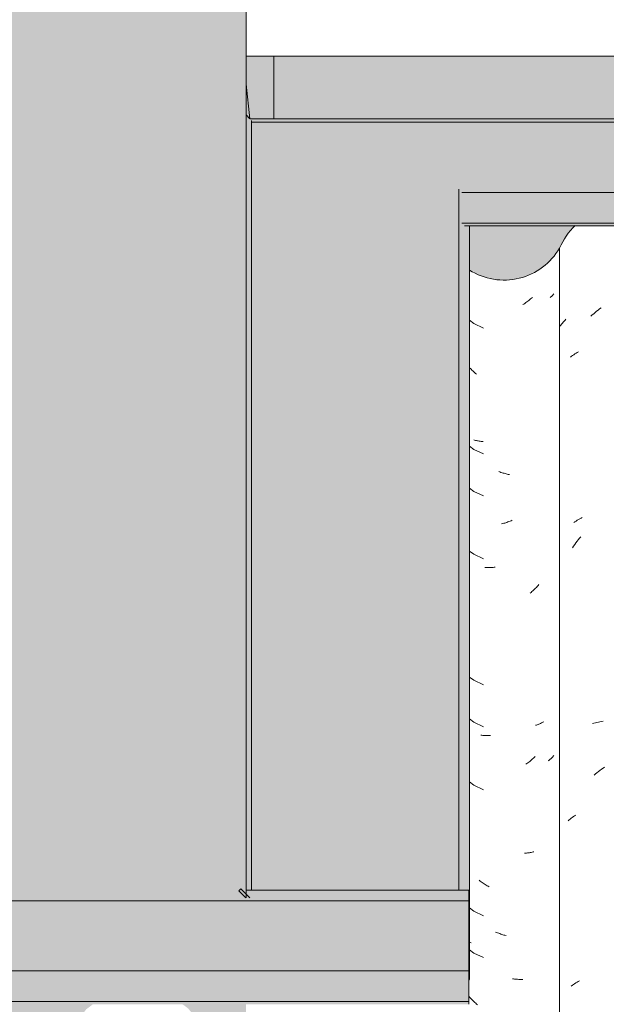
# Model space of a CAD drawing. Header units: metres. Extents: x -27.3 to 21, y -0.3 to 10.3.
# Tile 113 of 237: x 10.1 to 10.5, y 3.6 to 4.3. Entities that reach past the tile are written whole.
import ezdxf

# ---------------------------------------------------------------- set-up
doc = ezdxf.new("R2010")
doc.units = ezdxf.units.M
for name, color, linetype, lineweight in [('A-GLAZ-CWMG', 7, 'Continuous', 5), ('A-ROOF', 7, 'Continuous', 5), ('A-ROOF-OTLN', 7, 'Continuous', 5), ('A-ROOF-PATT', 7, 'Continuous', 5), ('A-WALL-PATT', 7, 'Continuous', 5), ('I-WALL', 7, 'Continuous', 5)]:
    doc.layers.add(name, color=color, linetype=linetype, lineweight=lineweight)

# ---------------------------------------------------------------- blocks, each defined once
blk = doc.blocks.new('FP_48-FACHADA 03')
at = {"layer": 'A-GLAZ-CWMG', "color": 9, "true_color": 0xc0c0c0}
for p, q in [((15.67226, 4.09403), (15.67157, 4.09352)), ((15.67294, 4.09456), (15.67226, 4.09403)), ((15.67361, 4.09511), (15.67294, 4.09456)), ((15.67428, 4.09566), (15.67361, 4.09511)), ((15.67495, 4.09623), (15.67428, 4.09566)), ((15.6756, 4.09681), (15.67495, 4.09623)), ((15.68888, 4.09711), (15.68842, 4.0967)), ((15.68933, 4.09753), (15.68888, 4.09711)), ((15.68976, 4.09796), (15.68933, 4.09753)), ((15.69018, 4.09839), (15.68976, 4.09796)), ((15.69059, 4.09884), (15.69018, 4.09839)), ((15.69099, 4.09929), (15.69059, 4.09884)), ((15.66947, 4.09204), (15.66877, 4.09157)), ((15.67018, 4.09252), (15.66947, 4.09204)), ((15.67088, 4.09301), (15.67018, 4.09252)), ((15.67157, 4.09352), (15.67088, 4.09301)), ((15.63053, 4.0804), (15.63368, 4.07808)), ((15.63368, 4.07808), (15.64043, 4.0748)), ((15.63163, 4.04525), (15.63101, 4.0459)), ((15.63225, 4.04462), (15.63163, 4.04525)), ((15.63288, 4.04399), (15.63225, 4.04462)), ((15.63352, 4.04338), (15.63288, 4.04399)), ((15.63416, 4.04278), (15.63352, 4.04338)), ((15.63481, 4.04219), (15.63416, 4.04278)), ((15.63547, 4.04161), (15.63481, 4.04219)), ((15.63053, 3.98997), (15.63368, 3.98765)), ((15.63416, 3.99426), (15.63351, 3.99443)), ((15.63481, 3.9941), (15.63416, 3.99426)), ((15.63547, 3.99396), (15.63481, 3.9941)), ((15.63613, 3.99382), (15.63547, 3.99396)), ((15.6368, 3.9937), (15.63613, 3.99382)), ((15.63748, 3.99359), (15.6368, 3.9937)), ((15.63816, 3.99349), (15.63748, 3.99359)), ((15.63885, 3.99341), (15.63816, 3.99349)), ((15.63954, 3.99333), (15.63885, 3.99341)), ((15.64024, 3.99327), (15.63954, 3.99333)), ((15.63368, 3.98765), (15.64043, 3.98437)), ((15.6523, 3.97142), (15.65155, 3.97169)), ((15.65305, 3.97116), (15.6523, 3.97142)), ((15.6538, 3.97091), (15.65305, 3.97116)), ((15.65455, 3.97068), (15.6538, 3.97091)), ((15.65531, 3.97046), (15.65455, 3.97068)), ((15.65606, 3.97025), (15.65531, 3.97046)), ((15.65681, 3.97006), (15.65606, 3.97025)), ((15.65756, 3.96988), (15.65681, 3.97006)), ((15.65831, 3.96972), (15.65756, 3.96988)), ((15.65906, 3.96957), (15.65831, 3.96972)), ((15.63053, 3.95983), (15.63368, 3.95751)), ((15.63368, 3.95751), (15.64043, 3.95423)), ((15.65429, 3.93436), (15.65353, 3.93416)), ((15.65504, 3.93456), (15.65429, 3.93436)), ((15.65579, 3.93478), (15.65504, 3.93456)), ((15.65654, 3.93502), (15.65579, 3.93478)), ((15.6573, 3.93526), (15.65654, 3.93502)), ((15.65805, 3.93552), (15.6573, 3.93526)), ((15.6588, 3.9358), (15.65805, 3.93552)), ((15.65955, 3.93609), (15.6588, 3.9358)), ((15.66029, 3.93639), (15.65955, 3.93609)), ((15.66104, 3.9367), (15.66029, 3.93639)), ((15.63053, 3.91462), (15.63368, 3.9123)), ((15.63368, 3.9123), (15.64043, 3.90902)), ((15.64664, 3.90288), (15.64591, 3.90282)), ((15.64738, 3.90294), (15.64664, 3.90288)), ((15.64812, 3.90303), (15.64738, 3.90294)), ((15.64886, 3.90312), (15.64812, 3.90303)), ((15.64229, 3.90274), (15.64157, 3.90277)), ((15.643, 3.90273), (15.64229, 3.90274)), ((15.64372, 3.90274), (15.643, 3.90273)), ((15.64445, 3.90275), (15.64372, 3.90274)), ((15.64518, 3.90278), (15.64445, 3.90275)), ((15.64591, 3.90282), (15.64518, 3.90278)), ((15.67911, 3.88922), (15.67849, 3.88858)), ((15.67972, 3.88988), (15.67911, 3.88922)), ((15.68032, 3.89054), (15.67972, 3.88988)), ((15.67464, 3.88497), (15.67397, 3.8844)), ((15.6753, 3.88554), (15.67464, 3.88497)), ((15.67595, 3.88612), (15.6753, 3.88554)), ((15.6766, 3.88672), (15.67595, 3.88612)), ((15.67724, 3.88733), (15.6766, 3.88672)), ((15.67787, 3.88795), (15.67724, 3.88733)), ((15.67849, 3.88858), (15.67787, 3.88795)), ((15.63053, 3.82419), (15.63368, 3.82187)), ((15.63368, 3.82187), (15.64043, 3.81859)), ((15.63053, 3.79405), (15.63368, 3.79172)), ((15.63368, 3.79172), (15.64043, 3.78845)), ((15.67853, 3.78973), (15.6779, 3.78953)), ((15.67914, 3.78994), (15.67853, 3.78973)), ((15.67975, 3.79016), (15.67914, 3.78994)), ((15.68035, 3.7904), (15.67975, 3.79016)), ((15.68094, 3.79064), (15.68035, 3.7904)), ((15.68152, 3.7909), (15.68094, 3.79064)), ((15.6821, 3.79117), (15.68152, 3.7909)), ((15.68266, 3.79144), (15.6821, 3.79117)), ((15.68322, 3.79173), (15.68266, 3.79144)), ((15.68376, 3.79203), (15.68322, 3.79173)), ((15.63922, 3.78237), (15.63853, 3.78245)), ((15.63992, 3.7823), (15.63922, 3.78237)), ((15.64062, 3.78225), (15.63992, 3.7823)), ((15.64132, 3.78221), (15.64062, 3.78225)), ((15.64204, 3.78218), (15.64132, 3.78221)), ((15.64275, 3.78216), (15.64204, 3.78218)), ((15.64347, 3.78216), (15.64275, 3.78216)), ((15.64419, 3.78217), (15.64347, 3.78216)), ((15.64492, 3.7822), (15.64419, 3.78217)), ((15.64565, 3.78223), (15.64492, 3.7822)), ((15.6717, 3.76204), (15.671, 3.76153)), ((15.67238, 3.76256), (15.6717, 3.76204)), ((15.67306, 3.76309), (15.67238, 3.76256)), ((15.67374, 3.76364), (15.67306, 3.76309)), ((15.67441, 3.7642), (15.67374, 3.76364)), ((15.67507, 3.76476), (15.67441, 3.7642)), ((15.67572, 3.76535), (15.67507, 3.76476)), ((15.67637, 3.76594), (15.67572, 3.76535)), ((15.67701, 3.76654), (15.67637, 3.76594)), ((15.67765, 3.76716), (15.67701, 3.76654)), ((15.68745, 3.76433), (15.68695, 3.76395)), ((15.68793, 3.76472), (15.68745, 3.76433)), ((15.68841, 3.76513), (15.68793, 3.76472)), ((15.68887, 3.76554), (15.68841, 3.76513)), ((15.68932, 3.76596), (15.68887, 3.76554)), ((15.68976, 3.76638), (15.68932, 3.76596)), ((15.69018, 3.76682), (15.68976, 3.76638)), ((15.69059, 3.76726), (15.69018, 3.76682)), ((15.69099, 3.76772), (15.69059, 3.76726)), ((15.63053, 3.74883), (15.63368, 3.74651)), ((15.63368, 3.74651), (15.64043, 3.74323)), ((15.67205, 3.69782), (15.67137, 3.69774)), ((15.67274, 3.69792), (15.67205, 3.69782)), ((15.67342, 3.69803), (15.67274, 3.69792)), ((15.67409, 3.69815), (15.67342, 3.69803)), ((15.67475, 3.69828), (15.67409, 3.69815)), ((15.67541, 3.69842), (15.67475, 3.69828)), ((15.67606, 3.69858), (15.67541, 3.69842)), ((15.67671, 3.69875), (15.67606, 3.69858)), ((15.67067, 3.69767), (15.66997, 3.69761)), ((15.67137, 3.69774), (15.67067, 3.69767)), ((15.6382, 3.67769), (15.63752, 3.67821)), ((15.63889, 3.67717), (15.6382, 3.67769)), ((15.63958, 3.67667), (15.63889, 3.67717)), ((15.64028, 3.67618), (15.63958, 3.67667)), ((15.64099, 3.6757), (15.64028, 3.67618)), ((15.64169, 3.67524), (15.64099, 3.6757)), ((15.64241, 3.67478), (15.64169, 3.67524)), ((15.64313, 3.67434), (15.64241, 3.67478)), ((15.64385, 3.67392), (15.64313, 3.67434)), ((15.64457, 3.67351), (15.64385, 3.67392)), ((15.63053, 3.6584), (15.63368, 3.65608)), ((15.63368, 3.65608), (15.64043, 3.6528)), ((15.64991, 3.64077), (15.64917, 3.64108)), ((15.65066, 3.64046), (15.64991, 3.64077)), ((15.65141, 3.64017), (15.65066, 3.64046)), ((15.65216, 3.6399), (15.65141, 3.64017)), ((15.65291, 3.63964), (15.65216, 3.6399)), ((15.65366, 3.63939), (15.65291, 3.63964)), ((15.65441, 3.63915), (15.65366, 3.63939)), ((15.65517, 3.63893), (15.65441, 3.63915)), ((15.65592, 3.63872), (15.65517, 3.63893)), ((15.65667, 3.63853), (15.65592, 3.63872)), ((15.63053, 3.62826), (15.63368, 3.62594)), ((15.63159, 3.63331), (15.63098, 3.63352)), ((15.63368, 3.62594), (15.64043, 3.62266)), ((15.66209, 3.60738), (15.66134, 3.60748)), ((15.66283, 3.6073), (15.66209, 3.60738)), ((15.66356, 3.60722), (15.66283, 3.6073)), ((15.6643, 3.60717), (15.66356, 3.60722)), ((15.66503, 3.60712), (15.6643, 3.60717)), ((15.66576, 3.60709), (15.66503, 3.60712)), ((15.66649, 3.60708), (15.66576, 3.60709)), ((15.66721, 3.60707), (15.66649, 3.60708)), ((15.66792, 3.60708), (15.66721, 3.60707)), ((15.66864, 3.6071), (15.66792, 3.60708)), ((15.63051, 3.5943), (15.62994, 3.59493)), ((15.63112, 3.59365), (15.63051, 3.5943)), ((15.63173, 3.593), (15.63112, 3.59365)), ((15.63235, 3.59237), (15.63173, 3.593)), ((15.63298, 3.59175), (15.63235, 3.59237)), ((15.63362, 3.59114), (15.63298, 3.59175)), ((15.63427, 3.59054), (15.63362, 3.59114)), ((15.63492, 3.58995), (15.63427, 3.59054)), ((15.63558, 3.58938), (15.63492, 3.58995)), ((15.63624, 3.58882), (15.63558, 3.58938))]:
    blk.add_line(p, q, dxfattribs=at)
blk = doc.blocks.new('FP_49-FACHADA 03')
at = {"layer": 'A-GLAZ-CWMG', "color": 9, "true_color": 0xc0c0c0}
for p, q in [((15.72067, 4.08599), (15.72173, 4.08686)), ((15.72173, 4.08686), (15.7228, 4.08772)), ((15.7228, 4.08772), (15.72389, 4.08855)), ((15.72389, 4.08855), (15.72498, 4.08937)), ((15.69774, 4.07909), (15.69838, 4.0798)), ((15.69838, 4.0798), (15.69903, 4.08049)), ((15.69903, 4.08049), (15.69971, 4.08118)), ((15.71755, 4.08323), (15.71858, 4.08417)), ((15.71858, 4.08417), (15.71962, 4.08509)), ((15.71962, 4.08509), (15.72067, 4.08599)), ((15.6954, 4.07613), (15.69596, 4.07689)), ((15.69596, 4.07689), (15.69653, 4.07763)), ((15.69653, 4.07763), (15.69712, 4.07837)), ((15.69712, 4.07837), (15.69774, 4.07909)), ((15.70288, 4.05386), (15.70366, 4.05447)), ((15.70366, 4.05447), (15.70445, 4.05506)), ((15.70445, 4.05506), (15.70526, 4.05564)), ((15.70526, 4.05564), (15.70609, 4.0562)), ((15.70609, 4.0562), (15.70694, 4.05675)), ((15.70694, 4.05675), (15.7078, 4.05728)), ((15.7078, 4.05728), (15.70868, 4.05779)), ((15.70962, 3.93774), (15.71053, 3.93821)), ((15.71053, 3.93821), (15.71146, 3.93867)), ((15.7053, 3.9351), (15.70613, 3.93566)), ((15.70613, 3.93566), (15.70698, 3.9362)), ((15.70698, 3.9362), (15.70784, 3.93673)), ((15.70784, 3.93673), (15.70872, 3.93724)), ((15.70872, 3.93724), (15.70962, 3.93774)), ((15.70944, 3.92388), (15.71035, 3.92497)), ((15.70433, 3.91695), (15.70514, 3.91814)), ((15.70514, 3.91814), (15.70597, 3.91932)), ((15.70597, 3.91932), (15.70681, 3.92049)), ((15.70681, 3.92049), (15.70767, 3.92163)), ((15.70767, 3.92163), (15.70855, 3.92276)), ((15.70855, 3.92276), (15.70944, 3.92388)), ((15.71878, 3.79078), (15.71982, 3.79108)), ((15.71982, 3.79108), (15.72087, 3.79135)), ((15.72087, 3.79135), (15.72194, 3.79161)), ((15.72194, 3.79161), (15.72302, 3.79185)), ((15.72302, 3.79185), (15.7241, 3.79206)), ((15.7241, 3.79206), (15.7252, 3.79226)), ((15.7252, 3.79226), (15.72631, 3.79243)), ((15.71986, 3.75373), (15.72091, 3.75462)), ((15.72091, 3.75462), (15.72198, 3.75549)), ((15.72198, 3.75549), (15.72305, 3.75634)), ((15.72305, 3.75634), (15.72414, 3.75717)), ((15.72414, 3.75717), (15.72524, 3.75798)), ((15.72524, 3.75798), (15.72634, 3.75877)), ((15.72634, 3.75877), (15.72746, 3.75954)), ((15.70121, 3.72088), (15.70195, 3.72152)), ((15.70195, 3.72152), (15.7027, 3.72215)), ((15.7027, 3.72215), (15.70348, 3.72276)), ((15.70348, 3.72276), (15.70427, 3.72336)), ((15.70427, 3.72336), (15.70507, 3.72394)), ((15.70507, 3.72394), (15.7059, 3.72451)), ((15.7059, 3.72451), (15.70674, 3.72506)), ((15.70852, 3.60556), (15.70941, 3.60605)), ((15.70351, 3.60222), (15.7043, 3.60282)), ((15.7043, 3.60282), (15.70511, 3.6034)), ((15.70511, 3.6034), (15.70594, 3.60396)), ((15.70594, 3.60396), (15.70678, 3.60451)), ((15.70678, 3.60451), (15.70764, 3.60504)), ((15.70764, 3.60504), (15.70852, 3.60556))]:
    blk.add_line(p, q, dxfattribs=at)
blk = doc.blocks.new('Rectangular Mullion - Telha Fibrocimento - Ondulada-1908998-FACHADA 03')
at = {"layer": 'A-GLAZ-CWMG'}
blk.add_line((15.69508, 2.77698), (15.69508, 4.13223), dxfattribs=at)
for centre, major_axis, start_param, end_param in [((15.7506, 4.10682), (0.06118, 0), 2.382747, 2.708177), ((15.65515, 4.1546), (0.04589, 0), 4.142595, 5.767598)]:
    blk.add_ellipse(centre, major_axis=major_axis, ratio=0.988936, start_param=start_param, end_param=end_param, dxfattribs=at)
for name in ['FP_49-FACHADA 03', 'FP_48-FACHADA 03']:
    blk.add_blockref(name, (0, 0), dxfattribs=at)
blk = doc.blocks.new('RUFO_1_ - RUFO_1_-1923193-FACHADA 03')
at = {"layer": 'A-ROOF-PATT', "true_color": 0xc0c0c0}
for points in [[(15.49004, 4.225), (15.49004, 4.27), (15.47004, 4.27), (15.47004, 4.25), (15.47289, 4.225), (15.47404, 4.225)], [(16.68845, 4.225), (18.06004, 4.225), (18.06004, 4.27), (15.49004, 4.27), (15.49004, 4.225), (16.56519, 4.225)]]:
    blk.add_hatch(color=9, dxfattribs=at).paths.add_polyline_path(points)
at = {"layer": 'A-ROOF'}
for p, q in [((15.47004, 4.27), (15.49004, 4.27)), ((15.49004, 4.27), (18.06004, 4.27)), ((15.49004, 4.225), (15.49004, 4.27)), ((15.47004, 4.25), (15.47267, 4.225)), ((15.49004, 4.225), (15.47267, 4.225)), ((18.06004, 4.225), (15.49004, 4.225))]:
    blk.add_line(p, q, dxfattribs=at)

msp = doc.modelspace()

# ---------------------------------------------------------------- hatches: boundary and pattern name
at = {"layer": 'A-ROOF-PATT', "true_color": 0x919191}
for points in [[(10.26422, 3.67122), (10.26622, 3.67122), (10.26622, 4.22371), (10.26222, 4.22788), (10.26222, 3.67122)], [(11.60389, 4.22257), (12.86822, 4.22257), (12.86822, 4.22371), (12.86822, 4.22457), (10.2655, 4.22457), (10.26622, 4.22371), (10.26622, 4.22257), (11.48063, 4.22257)], [(11.48063, 4.17214), (12.71739, 4.17214), (12.71939, 4.17416), (12.86822, 4.17446), (12.86822, 4.22257), (10.26622, 4.22257), (10.26622, 4.17416), (10.41505, 4.17416), (10.41705, 4.17214), (11.35737, 4.17214)], [(10.26622, 3.67122), (10.41505, 3.67122), (10.41505, 4.17416), (10.26622, 4.17416), (10.26622, 3.67206)], [(10.42271, 3.60721), (10.42271, 4.14817), (10.41905, 4.14817), (10.41705, 4.15014), (10.41705, 4.17214), (10.41505, 4.17416), (10.41505, 3.67122), (10.42212, 3.67122), (10.42212, 3.6078)], [(12.71739, 4.15014), (12.71739, 4.17214), (10.41705, 4.17214), (10.41705, 4.15014), (12.58996, 4.15014)], [(12.59193, 4.14817), (12.71539, 4.14817), (12.71705, 4.15014), (10.41705, 4.15014), (10.41905, 4.14817), (12.58996, 4.14817)], [(10.25856, 3.66357), (10.42212, 3.66357), (10.42212, 3.67122), (10.26222, 3.67122), (10.26222, 3.66886), (10.26499, 3.66557), (9.0704, 3.66557), (9.07112, 3.66471), (9.07112, 3.66357), (10.24803, 3.66357)], [(10.19873, 3.61314), (10.42212, 3.61314), (10.42212, 3.66357), (9.07112, 3.66357), (9.07112, 3.61516), (9.21995, 3.61516), (9.22195, 3.61314), (10.19848, 3.61314)], [(10.09872, 3.59114), (10.42212, 3.59114), (10.42212, 3.61314), (9.22195, 3.61314), (9.22195, 3.59114), (10.06314, 3.59114)], [(10.37129, 3.58917), (10.42212, 3.58917), (10.42212, 3.59114), (9.22195, 3.59114), (9.22395, 3.58917), (10.36594, 3.58917)]]:
    msp.add_hatch(color=252, dxfattribs=at).paths.add_polyline_path(points)
h = msp.add_hatch(color=252, dxfattribs=at)
h.paths.add_polyline_path([(10.42212, 3.60661), (10.42271, 3.60721), (10.42212, 3.60721)])
h.paths.add_polyline_path([(10.26285, 3.66557), (10.26499, 3.66557), (10.26222, 3.66837), (10.26222, 3.66557)])
at = {"layer": 'A-WALL-PATT', "true_color": 0xd6d6d6}
h = msp.add_hatch(color=254, dxfattribs=at)
h.paths.add_polyline_path([(10.45147, 4.10941), (10.46227, 4.11169), (10.4722, 4.11647), (10.48069, 4.12345), (10.48726, 4.13223), (10.49525, 4.14492), (10.49867, 4.14817), (10.42271, 4.14817), (10.42271, 4.11661), (10.4298, 4.11267), (10.44043, 4.10974)])
h.paths.add_polyline_path([(10.64244, 4.11096), (10.65302, 4.11347), (10.66375, 4.11932), (10.67089, 4.12547), (10.68521, 4.14571), (10.68804, 4.14817), (10.58717, 4.14817), (10.58853, 4.14698), (10.60326, 4.1258), (10.61139, 4.11865), (10.62198, 4.11339), (10.63156, 4.11101)])
h.paths.add_polyline_path([(12.48545, 4.11134), (12.49597, 4.11385), (12.50625, 4.11932), (12.51377, 4.12579), (12.5281, 4.14578), (12.53087, 4.14817), (12.42947, 4.14817), (12.43196, 4.14603), (12.44647, 4.12579), (12.45449, 4.11885), (12.4641, 4.11391), (12.47462, 4.11135)])
h.paths.add_polyline_path([(11.55747, 4.11167), (11.56252, 4.11169), (11.5729, 4.11417), (11.58134, 4.11904), (11.58669, 4.12345), (11.59695, 4.1381), (11.60251, 4.14612), (11.60389, 4.14817), (11.50635, 4.14817), (11.50901, 4.14589), (11.52398, 4.1255), (11.53357, 4.11802), (11.54226, 4.11391), (11.55164, 4.11167)])
h.paths.add_polyline_path([(10.99864, 4.11167), (11.00952, 4.11169), (11.0199, 4.11417), (11.02834, 4.11904), (11.03369, 4.12345), (11.04395, 4.1381), (11.04825, 4.14492), (11.05167, 4.14817), (10.95335, 4.14817), (10.95601, 4.14589), (10.97098, 4.1255), (10.98057, 4.11802), (10.98816, 4.11417), (10.99854, 4.11169)])
h.paths.add_polyline_path([(12.10464, 4.11167), (12.11552, 4.11169), (12.1259, 4.11417), (12.13434, 4.11904), (12.13969, 4.12345), (12.14995, 4.1381), (12.15425, 4.14492), (12.15767, 4.14817), (12.05935, 4.14817), (12.06201, 4.14589), (12.07698, 4.1255), (12.08657, 4.11802), (12.09416, 4.11417), (12.10454, 4.11169)])
h.paths.add_polyline_path([(12.65764, 4.11167), (12.66842, 4.11167), (12.6789, 4.11417), (12.68883, 4.11932), (12.69666, 4.126), (12.70909, 4.14311), (12.71174, 4.14589), (12.71174, 4.14817), (12.61235, 4.14817), (12.61501, 4.14589), (12.6294, 4.126), (12.63756, 4.11904), (12.64716, 4.11417)])
h.paths.add_polyline_path([(10.82209, 4.11277), (10.83388, 4.11426), (10.8466, 4.11983), (10.85532, 4.12656), (10.87094, 4.14736), (10.87187, 4.14817), (10.77047, 4.14817), (10.77376, 4.14491), (10.77457, 4.14377), (10.78968, 4.12556), (10.79927, 4.11861), (10.8103, 4.11426), (10.81562, 4.11359)])
h.paths.add_polyline_path([(11.37509, 4.11277), (11.38688, 4.11426), (11.3996, 4.11983), (11.40832, 4.12656), (11.42394, 4.14736), (11.42487, 4.14817), (11.32347, 4.14817), (11.32676, 4.14491), (11.32757, 4.14377), (11.34268, 4.12556), (11.35227, 4.11861), (11.3633, 4.11426), (11.36862, 4.11359)])
h.paths.add_polyline_path([(11.92809, 4.11277), (11.93988, 4.11426), (11.9526, 4.11983), (11.96132, 4.12656), (11.97694, 4.14736), (11.97787, 4.14817), (11.87647, 4.14817), (11.87976, 4.14491), (11.88057, 4.14377), (11.89568, 4.12556), (11.90527, 4.11861), (11.9163, 4.11426), (11.92162, 4.11359)])
h.paths.add_polyline_path([(11.206, 4.11347), (11.20602, 4.11347), (11.21731, 4.11981), (11.22389, 4.12547), (11.23821, 4.14571), (11.24104, 4.14817), (11.14017, 4.14817), (11.14153, 4.14698), (11.15626, 4.1258), (11.16439, 4.11865), (11.1741, 4.11363), (11.17841, 4.11473), (11.18802, 4.11981), (11.19614, 4.12698), (11.20232, 4.13584), (11.206, 4.13218), (11.206, 4.11347)])
h.paths.add_polyline_path([(11.759, 4.11347), (11.75902, 4.11347), (11.76975, 4.11932), (11.77689, 4.12547), (11.79121, 4.14571), (11.79404, 4.14817), (11.69317, 4.14817), (11.69453, 4.14698), (11.70926, 4.1258), (11.71739, 4.11865), (11.72715, 4.11364), (11.73141, 4.11473), (11.74102, 4.11981), (11.74986, 4.12801), (11.75532, 4.13584), (11.759, 4.13218), (11.759, 4.11347)])
h.paths.add_polyline_path([(12.312, 4.11347), (12.31202, 4.11347), (12.32331, 4.11981), (12.32989, 4.12547), (12.34421, 4.14571), (12.34704, 4.14817), (12.24617, 4.14817), (12.24753, 4.14698), (12.26226, 4.1258), (12.27039, 4.11865), (12.2801, 4.11363), (12.28441, 4.11473), (12.29402, 4.11981), (12.30214, 4.12698), (12.30832, 4.13584), (12.312, 4.13218), (12.312, 4.11347)])
h.paths.add_polyline_path([(12.86962, 4.22525), (12.87222, 4.22788), (12.87222, 4.25), (12.87029, 4.23158)])
h.paths.add_polyline_path([(10.26482, 4.22525), (10.26222, 4.25), (10.26222, 4.22788)])
at = {"layer": 'I-WALL', "true_color": 0xdbcc9e}
h = msp.add_hatch(color=9, dxfattribs=at)
h.paths.add_polyline_path([(10.09396, 3.54319), (10.09975, 3.54319), (10.09975, 3.5525), (10.1126, 3.5545), (10.12234, 3.55847), (10.13178, 3.56558), (10.14748, 3.58552), (10.15226, 3.58917), (9.99604, 3.58917), (10.00198, 3.58411), (10.01456, 3.56698), (10.02289, 3.56005), (10.03265, 3.55526), (10.04327, 3.55287), (10.05415, 3.55303), (10.0647, 3.55573), (10.0743, 3.56081), (10.08243, 3.56798), (10.08861, 3.57684), (10.09228, 3.57318), (10.09228, 3.54319), (10.09302, 3.54319)])
h.paths.add_polyline_path([(9.33776, 3.55041), (9.34855, 3.55269), (9.35849, 3.55747), (9.36698, 3.56445), (9.37354, 3.57323), (9.38154, 3.58592), (9.38495, 3.58917), (9.28077, 3.58917), (9.28348, 3.58712), (9.2924, 3.57566), (9.29841, 3.5665), (9.30646, 3.55902), (9.31608, 3.55367), (9.32672, 3.55074)])
h.paths.add_polyline_path([(9.52873, 3.55196), (9.5393, 3.55447), (9.54897, 3.5594), (9.55717, 3.56647), (9.5715, 3.58671), (9.57433, 3.58917), (9.47345, 3.58917), (9.47481, 3.58798), (9.48955, 3.5668), (9.49768, 3.55965), (9.50848, 3.55433), (9.51785, 3.55201)])
h.paths.add_polyline_path([(9.71273, 3.55234), (9.72326, 3.55485), (9.73288, 3.55977), (9.74106, 3.56679), (9.75538, 3.58678), (9.75816, 3.58917), (9.65675, 3.58917), (9.65924, 3.58703), (9.67363, 3.5669), (9.68178, 3.55985), (9.69337, 3.55443), (9.7019, 3.55235), (9.71205, 3.55234)])
h.paths.add_polyline_path([(9.88492, 3.55267), (9.89571, 3.55267), (9.90619, 3.55517), (9.91578, 3.56004), (9.92395, 3.567), (9.93701, 3.58465), (9.94231, 3.58917), (9.83964, 3.58917), (9.8423, 3.58689), (9.85823, 3.56568), (9.86485, 3.56004), (9.87444, 3.55517), (9.87826, 3.55426)])
h.paths.add_polyline_path([(10.26222, 3.55427), (10.26222, 3.58917), (10.21665, 3.58917), (10.22063, 3.58625), (10.23684, 3.56635), (10.24803, 3.55865), (10.2573, 3.55491)])
h.paths.add_polyline_path([(9.07112, 3.66557), (10.26222, 3.66557), (10.26222, 5.225), (9.06712, 5.225), (9.06712, 3.66888), (9.0704, 3.66557)])
h.paths.add_polyline_path([(6.51945, 5.03343), (6.53025, 5.03572), (6.54018, 5.04049), (6.54867, 5.04747), (6.55524, 5.05625), (6.56323, 5.06894), (6.57502, 5.08015), (6.45057, 5.08015), (6.45356, 5.07893), (6.46517, 5.07014), (6.47409, 5.05868), (6.4801, 5.04952), (6.48815, 5.04205), (6.49778, 5.03669), (6.50841, 5.03376)])
h.paths.add_polyline_path([(6.71042, 5.03498), (6.721, 5.03749), (6.73067, 5.04243), (6.73887, 5.0495), (6.75319, 5.06973), (6.76377, 5.07894), (6.76516, 5.08015), (6.64598, 5.08015), (6.65651, 5.07101), (6.67124, 5.04982), (6.67937, 5.04267), (6.68996, 5.03741), (6.69954, 5.03503)])
h.paths.add_polyline_path([(8.53237, 5.03536), (8.54289, 5.03788), (8.55252, 5.04279), (8.56069, 5.04981), (8.57502, 5.0698), (8.58554, 5.07885), (8.58705, 5.08015), (8.46633, 5.08015), (8.46823, 5.07919), (8.47888, 5.07005), (8.49326, 5.04992), (8.50141, 5.04287), (8.51102, 5.03793), (8.5224, 5.03537)])
h.paths.add_polyline_path([(8.15858, 5.03569), (8.16819, 5.03572), (8.17984, 5.0419), (8.18661, 5.04747), (8.19471, 5.05868), (8.20117, 5.06894), (8.21296, 5.08015), (8.10311, 5.0801), (8.1054, 5.07894), (8.11595, 5.06991), (8.13034, 5.05002), (8.14051, 5.04205), (8.1481, 5.0382), (8.15848, 5.03572)])
h.paths.add_polyline_path([(8.71534, 5.03569), (8.72582, 5.0382), (8.73541, 5.04306), (8.74358, 5.05002), (8.75601, 5.06713), (8.76348, 5.07392), (8.76348, 5.08015), (8.649, 5.08015), (8.65138, 5.07894), (8.66193, 5.06991), (8.67632, 5.05002), (8.68448, 5.04306), (8.69408, 5.0382), (8.70456, 5.03569)])
h.paths.add_polyline_path([(7.6221, 5.03569), (7.6234, 5.03629), (7.63386, 5.0419), (7.64063, 5.04747), (7.64873, 5.05868), (7.65519, 5.06894), (7.66698, 5.08015), (7.55713, 5.0801), (7.55942, 5.07894), (7.56997, 5.06991), (7.58436, 5.05002), (7.59453, 5.04205), (7.60212, 5.0382), (7.6126, 5.03569)])
h.paths.add_polyline_path([(7.06662, 5.03569), (7.07623, 5.03572), (7.08788, 5.0419), (7.09465, 5.04747), (7.10492, 5.06213), (7.10921, 5.06894), (7.121, 5.08015), (7.01115, 5.0801), (7.01344, 5.07894), (7.02399, 5.06991), (7.03838, 5.05002), (7.04855, 5.04205), (7.05614, 5.0382), (7.06652, 5.03572)])
h.paths.add_polyline_path([(7.78456, 5.03675), (7.79237, 5.03875), (7.80238, 5.04418), (7.8101, 5.051), (7.81628, 5.05987), (7.81996, 5.0562), (7.81996, 5.04106), (7.82263, 5.04243), (7.83083, 5.0495), (7.84515, 5.06973), (7.85573, 5.07894), (7.85712, 5.08015), (7.73794, 5.08015), (7.74847, 5.07101), (7.7632, 5.04982), (7.77133, 5.04267), (7.78285, 5.03718)])
h.paths.add_polyline_path([(7.23858, 5.03675), (7.24639, 5.03875), (7.2564, 5.04418), (7.26412, 5.051), (7.2703, 5.05987), (7.27398, 5.0562), (7.27398, 5.04106), (7.27665, 5.04243), (7.28485, 5.0495), (7.29917, 5.06973), (7.30975, 5.07894), (7.31114, 5.08015), (7.19196, 5.08015), (7.20249, 5.07101), (7.21722, 5.04982), (7.22535, 5.04267), (7.23594, 5.03741)])
h.paths.add_polyline_path([(8.33054, 5.03675), (8.33835, 5.03875), (8.34836, 5.04418), (8.35608, 5.051), (8.36226, 5.05987), (8.36594, 5.0562), (8.36594, 5.04106), (8.36861, 5.04243), (8.37681, 5.0495), (8.39113, 5.06973), (8.40171, 5.07894), (8.4031, 5.08015), (8.28392, 5.08015), (8.29445, 5.07101), (8.30918, 5.04982), (8.31731, 5.04267), (8.32781, 5.03743)])
h.paths.add_polyline_path([(7.97501, 5.0368), (7.9868, 5.03828), (7.99805, 5.04279), (8.00761, 5.04981), (8.02386, 5.07014), (8.03547, 5.07893), (8.03708, 5.08015), (7.92035, 5.08015), (7.92225, 5.07919), (7.9337, 5.06893), (7.94768, 5.04958), (7.95589, 5.04263), (7.96601, 5.03793), (7.96774, 5.03771)])
h.paths.add_polyline_path([(6.88305, 5.0368), (6.89484, 5.03828), (6.90609, 5.04279), (6.91565, 5.04981), (6.9319, 5.07014), (6.94351, 5.07893), (6.94512, 5.08015), (6.82839, 5.08015), (6.83029, 5.07919), (6.84174, 5.06893), (6.85572, 5.04958), (6.86393, 5.04263), (6.87405, 5.03793)])
h.paths.add_polyline_path([(7.42903, 5.0368), (7.44082, 5.03828), (7.45207, 5.04279), (7.46163, 5.04981), (7.47788, 5.07014), (7.48949, 5.07893), (7.4911, 5.08015), (7.37437, 5.08015), (7.37627, 5.07919), (7.38772, 5.06893), (7.4017, 5.04958), (7.40991, 5.04263), (7.42003, 5.03793)])
h.paths.add_polyline_path([(6.33707, 5.0368), (6.34886, 5.03828), (6.35989, 5.04263), (6.36948, 5.04958), (6.38592, 5.07014), (6.39753, 5.07893), (6.39914, 5.08015), (6.33086, 5.08015), (6.33086, 5.03758)])
h.paths.add_polyline_path([(8.89218, 5.15655), (8.91212, 5.15655), (8.91212, 5.225), (6.18485, 5.225), (6.18222, 5.25), (6.18222, 5.15655), (8.76892, 5.15655)])

# ---------------------------------------------------------------- linework, layer by layer
at = {"layer": 'A-ROOF-OTLN'}
for p, q in [((10.26222, 4.22788), (10.26482, 4.22525)), ((10.26622, 3.67122), (10.26622, 4.22384)), ((10.26622, 4.22257), (12.86822, 4.22257)), ((10.41505, 3.67122), (10.41505, 4.17446)), ((10.41705, 4.17214), (12.71739, 4.17214)), ((10.41705, 4.15014), (12.71739, 4.15014)), ((10.41905, 4.14817), (12.71539, 4.14817)), ((10.42271, 3.60721), (10.42271, 4.14817)), ((10.25856, 3.67206), (10.25715, 3.67063)), ((10.25715, 3.67063), (10.26216, 3.66557)), ((10.26499, 3.66557), (10.25856, 3.67206)), ((10.26222, 3.67122), (10.42212, 3.67122)), ((10.42212, 3.67122), (10.42212, 3.58917)), ((9.07112, 3.66357), (10.42212, 3.66357)), ((9.22195, 3.61314), (10.42212, 3.61314)), ((10.42271, 3.60721), (10.42212, 3.6078)), ((10.42212, 3.60661), (10.42271, 3.60721)), ((9.22195, 3.59114), (10.42212, 3.59114))]:
    msp.add_line(p, q, dxfattribs=at)
at = {"layer": 'I-WALL'}
msp.add_line((10.26222, 3.66557), (10.26222, 5.225), dxfattribs=at)

# ---------------------------------------------------------------- block references
at = {"layer": 'A-GLAZ-CWMG'}
msp.add_blockref('Rectangular Mullion - Telha Fibrocimento - Ondulada-1908998-FACHADA 03', (-5.20782, 0), dxfattribs=at)
at = {"layer": 'A-ROOF'}
msp.add_blockref('RUFO_1_ - RUFO_1_-1923193-FACHADA 03', (-5.20782, 0), dxfattribs=at)

doc.saveas('drawing.dxf')
